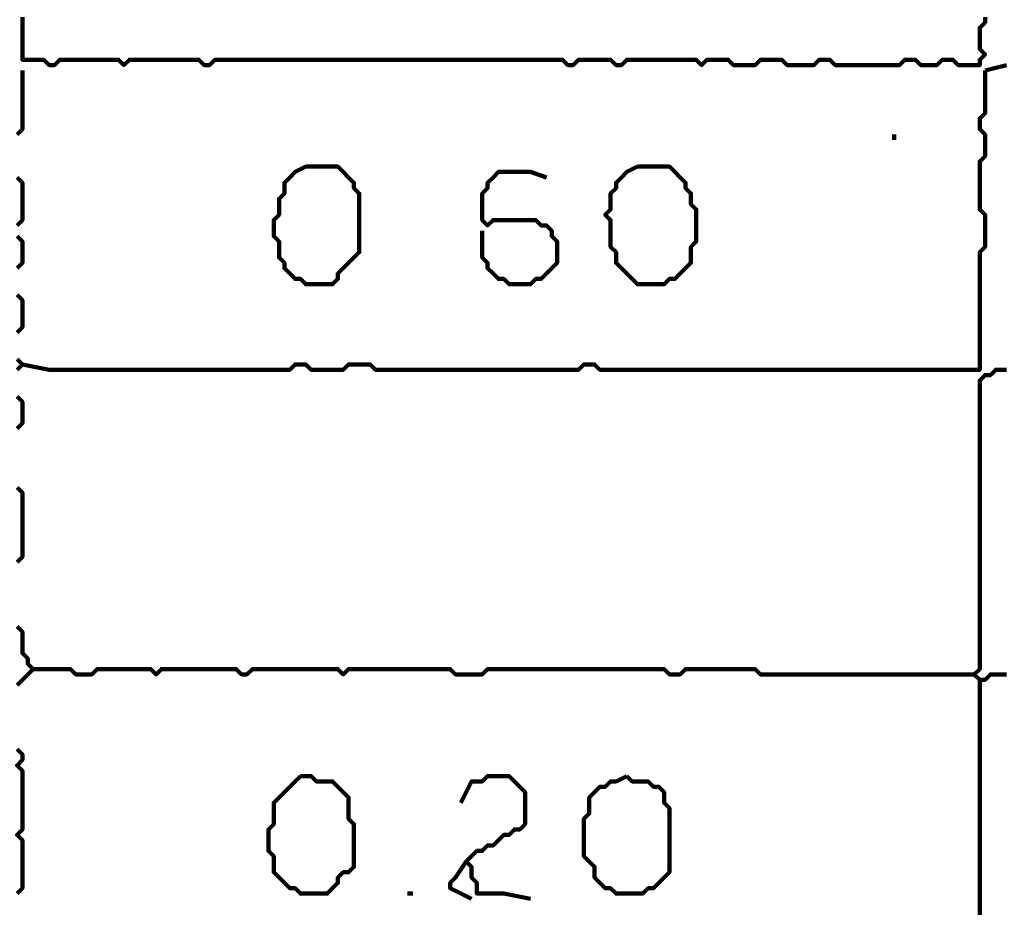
# Model space of a CAD drawing. Header units: metres. Extents: x 1959 to 4131, y 3282 to 4313.
# Tile 21 of 256: x 2124.14 to 2125.84, y 4294.3 to 4295.84. Entities that reach past the tile are written whole.
import ezdxf

# ---------------------------------------------------------------- set-up
doc = ezdxf.new("R2010")
doc.units = ezdxf.units.M
doc.layers.add('P', color=250, linetype='Continuous', lineweight=100)

msp = doc.modelspace()

# ---------------------------------------------------------------- linework, layer by layer
at = {"layer": 'P', "color": 0, "linetype": 'Continuous'}
for points in [[(2124.1492, 4295.8454), (2124.1492, 4295.8362), (2124.1492, 4295.827), (2124.1492, 4295.8178), (2124.1492, 4295.8085), (2124.1492, 4295.7993), (2124.1492, 4295.7901), (2124.1492, 4295.7808), (2124.1492, 4295.7716), (2124.1584, 4295.7716), (2124.1676, 4295.7716), (2124.1768, 4295.7716), (2124.1861, 4295.7716), (2124.1953, 4295.7624), (2124.2045, 4295.7624), (2124.2138, 4295.7716), (2124.223, 4295.7716), (2124.2322, 4295.7716), (2124.2415, 4295.7716), (2124.2507, 4295.7716), (2124.2599, 4295.7716), (2124.2692, 4295.7716), (2124.2784, 4295.7716), (2124.2876, 4295.7716), (2124.2968, 4295.7716), (2124.3061, 4295.7716), (2124.3153, 4295.7716), (2124.3245, 4295.7624), (2124.3338, 4295.7716), (2124.343, 4295.7716), (2124.3522, 4295.7716), (2124.3615, 4295.7716), (2124.3707, 4295.7716), (2124.3799, 4295.7716), (2124.3892, 4295.7716), (2124.3984, 4295.7716), (2124.4076, 4295.7716), (2124.4168, 4295.7716), (2124.4261, 4295.7716), (2124.4353, 4295.7716), (2124.4445, 4295.7716), (2124.4538, 4295.7716), (2124.463, 4295.7624), (2124.4722, 4295.7624), (2124.4815, 4295.7716), (2124.4907, 4295.7716), (2124.4999, 4295.7716), (2124.5092, 4295.7716), (2124.5184, 4295.7716), (2124.5276, 4295.7716), (2124.5368, 4295.7716), (2124.5461, 4295.7716), (2124.5553, 4295.7716), (2124.5645, 4295.7716), (2124.5738, 4295.7716), (2124.583, 4295.7716), (2124.5922, 4295.7716), (2124.6015, 4295.7716), (2124.6107, 4295.7716), (2124.6199, 4295.7716), (2124.6292, 4295.7716), (2124.6384, 4295.7716), (2124.6476, 4295.7716), (2124.6568, 4295.7716), (2124.6661, 4295.7716), (2124.6753, 4295.7716), (2124.6845, 4295.7716), (2124.6938, 4295.7716), (2124.703, 4295.7716), (2124.7122, 4295.7716), (2124.7215, 4295.7716), (2124.7307, 4295.7716), (2124.7399, 4295.7716), (2124.7492, 4295.7716), (2124.7584, 4295.7716), (2124.7676, 4295.7716), (2124.7768, 4295.7716), (2124.7861, 4295.7716), (2124.7953, 4295.7716), (2124.8045, 4295.7716), (2124.8138, 4295.7716), (2124.823, 4295.7716), (2124.8322, 4295.7716), (2124.8415, 4295.7716), (2124.8507, 4295.7716), (2124.8599, 4295.7716), (2124.8692, 4295.7716), (2124.8784, 4295.7716), (2124.8876, 4295.7716), (2124.8968, 4295.7716), (2124.9061, 4295.7716), (2124.9153, 4295.7716), (2124.9245, 4295.7716), (2124.9338, 4295.7716), (2124.943, 4295.7716), (2124.9522, 4295.7716), (2124.9615, 4295.7716), (2124.9707, 4295.7716), (2124.9799, 4295.7716), (2124.9892, 4295.7716), (2124.9984, 4295.7716), (2125.0076, 4295.7716), (2125.0168, 4295.7716), (2125.0261, 4295.7716), (2125.0353, 4295.7716), (2125.0445, 4295.7716), (2125.0538, 4295.7716), (2125.063, 4295.7716), (2125.0722, 4295.7716), (2125.0815, 4295.7716), (2125.0907, 4295.7624), (2125.0999, 4295.7624), (2125.1092, 4295.7716), (2125.1184, 4295.7716), (2125.1276, 4295.7716), (2125.1368, 4295.7716), (2125.1461, 4295.7716), (2125.1553, 4295.7716), (2125.1645, 4295.7716), (2125.1738, 4295.7624), (2125.183, 4295.7624), (2125.1922, 4295.7716), (2125.2015, 4295.7716), (2125.2107, 4295.7716), (2125.2199, 4295.7716), (2125.2292, 4295.7716), (2125.2384, 4295.7716), (2125.2476, 4295.7716), (2125.2568, 4295.7716), (2125.2661, 4295.7716), (2125.2753, 4295.7716), (2125.2845, 4295.7716), (2125.2938, 4295.7716), (2125.303, 4295.7716), (2125.3122, 4295.7716), (2125.3215, 4295.7624), (2125.3307, 4295.7716), (2125.3399, 4295.7716), (2125.3492, 4295.7716), (2125.3584, 4295.7716), (2125.3676, 4295.7716), (2125.3768, 4295.7624), (2125.3861, 4295.7624), (2125.3953, 4295.7624), (2125.4045, 4295.7624), (2125.4138, 4295.7624), (2125.423, 4295.7716), (2125.4322, 4295.7716), (2125.4415, 4295.7716), (2125.4507, 4295.7716), (2125.4599, 4295.7716), (2125.4692, 4295.7624), (2125.4784, 4295.7624), (2125.4876, 4295.7624), (2125.4968, 4295.7624), (2125.5061, 4295.7624), (2125.5153, 4295.7624), (2125.5245, 4295.7716), (2125.5338, 4295.7716), (2125.543, 4295.7716), (2125.5522, 4295.7624), (2125.5615, 4295.7624), (2125.5707, 4295.7624), (2125.5799, 4295.7624), (2125.5892, 4295.7624), (2125.5984, 4295.7624), (2125.6076, 4295.7624), (2125.6168, 4295.7624), (2125.6261, 4295.7624), (2125.6353, 4295.7624), (2125.6445, 4295.7624), (2125.6538, 4295.7624), (2125.663, 4295.7624), (2125.6722, 4295.7716), (2125.6815, 4295.7716), (2125.6907, 4295.7716), (2125.6999, 4295.7624), (2125.7092, 4295.7624), (2125.7184, 4295.7624), (2125.7276, 4295.7624), (2125.7368, 4295.7716), (2125.7461, 4295.7716), (2125.7553, 4295.7716), (2125.7645, 4295.7624), (2125.7738, 4295.7624), (2125.783, 4295.7624), (2125.7922, 4295.7624), (2125.8015, 4295.7624), (2125.8015, 4295.7716), (2125.8107, 4295.7808), (2125.8015, 4295.7901), (2125.8015, 4295.7993), (2125.8015, 4295.8085), (2125.8015, 4295.8178), (2125.8015, 4295.827), (2125.8107, 4295.8362), (2125.8107, 4295.8454)], [(2124.1492, 4295.7531), (2124.1492, 4295.7162), (2124.1492, 4295.707), (2124.1492, 4295.6978), (2124.1492, 4295.6885), (2124.1492, 4295.6793), (2124.1492, 4295.6701), (2124.1492, 4295.6608), (2124.1492, 4295.6516), (2124.1399, 4295.6424)], [(2125.8107, 4295.7531), (2125.8107, 4295.7162), (2125.8107, 4295.707), (2125.8107, 4295.6978), (2125.8107, 4295.6885), (2125.8107, 4295.6793), (2125.8015, 4295.6701), (2125.8015, 4295.6608), (2125.8015, 4295.6516), (2125.8107, 4295.6424), (2125.8107, 4295.6331), (2125.8107, 4295.6239), (2125.8107, 4295.6147), (2125.8107, 4295.6054), (2125.8015, 4295.5962), (2125.8015, 4295.587), (2125.8015, 4295.5778), (2125.8015, 4295.5685), (2125.8015, 4295.5593), (2125.8015, 4295.5501), (2125.8015, 4295.5408), (2125.8015, 4295.5316), (2125.8015, 4295.5224), (2125.8015, 4295.5131), (2125.8107, 4295.5039), (2125.8107, 4295.4947), (2125.8107, 4295.4854), (2125.8107, 4295.4762), (2125.8107, 4295.467), (2125.8107, 4295.4578), (2125.8107, 4295.4485), (2125.8015, 4295.4393), (2125.8015, 4295.4301), (2125.8015, 4295.4208), (2125.8015, 4295.4116), (2125.8015, 4295.4024), (2125.8015, 4295.3931), (2125.8015, 4295.3839), (2125.8015, 4295.3747), (2125.8015, 4295.3654), (2125.8015, 4295.3562), (2125.8015, 4295.347), (2125.8015, 4295.3378), (2125.8015, 4295.3285), (2125.8015, 4295.3193), (2125.8015, 4295.3101), (2125.8015, 4295.3008), (2125.8015, 4295.2916), (2125.8015, 4295.2824), (2125.8015, 4295.2731), (2125.8015, 4295.2639), (2125.8015, 4295.2547), (2125.8015, 4295.2454), (2125.8015, 4295.2362), (2125.7922, 4295.2362), (2125.783, 4295.2362), (2125.7738, 4295.2362), (2125.7645, 4295.2362), (2125.7553, 4295.2362), (2125.7461, 4295.2362), (2125.7368, 4295.2362), (2125.7276, 4295.2362), (2125.7184, 4295.2362), (2125.7092, 4295.2362), (2125.6999, 4295.2362), (2125.6907, 4295.2362), (2125.6815, 4295.2362), (2125.6722, 4295.2362), (2125.663, 4295.2362), (2125.6538, 4295.2362), (2125.6445, 4295.2362), (2125.6353, 4295.2362), (2125.6261, 4295.2362), (2125.6168, 4295.2362), (2125.6076, 4295.2362), (2125.5984, 4295.2362), (2125.5892, 4295.2362), (2125.5799, 4295.2362), (2125.5707, 4295.2362), (2125.5615, 4295.2362), (2125.5522, 4295.2362), (2125.543, 4295.2362), (2125.5338, 4295.2362), (2125.5245, 4295.2362), (2125.5153, 4295.2362), (2125.5061, 4295.2362), (2125.4968, 4295.2362), (2125.4876, 4295.2362), (2125.4784, 4295.2362), (2125.4692, 4295.2362), (2125.4599, 4295.2362), (2125.4507, 4295.2362), (2125.4415, 4295.2362), (2125.4322, 4295.2362), (2125.423, 4295.2362), (2125.4138, 4295.2362), (2125.4045, 4295.2362), (2125.3953, 4295.2362), (2125.3861, 4295.2362), (2125.3768, 4295.2362), (2125.3676, 4295.2362), (2125.3584, 4295.2362), (2125.3492, 4295.2362), (2125.3399, 4295.2362), (2125.3307, 4295.2362), (2125.3215, 4295.2362), (2125.3122, 4295.2362), (2125.303, 4295.2362), (2125.2938, 4295.2362), (2125.2845, 4295.2362), (2125.2753, 4295.2362), (2125.2661, 4295.2362), (2125.2568, 4295.2362), (2125.2476, 4295.2362), (2125.2384, 4295.2362), (2125.2292, 4295.2362), (2125.2199, 4295.2362), (2125.2107, 4295.2362), (2125.2015, 4295.2362), (2125.1922, 4295.2362), (2125.183, 4295.2362), (2125.1738, 4295.2362), (2125.1645, 4295.2362), (2125.1553, 4295.2362), (2125.1461, 4295.2362), (2125.1368, 4295.2454), (2125.1276, 4295.2454), (2125.1184, 4295.2454), (2125.1092, 4295.2362), (2125.0999, 4295.2362), (2125.0907, 4295.2362), (2125.0815, 4295.2362), (2125.0722, 4295.2362), (2125.063, 4295.2362), (2125.0538, 4295.2362), (2125.0445, 4295.2362), (2125.0353, 4295.2362), (2125.0261, 4295.2362), (2125.0168, 4295.2362), (2125.0076, 4295.2362), (2124.9984, 4295.2362), (2124.9892, 4295.2362), (2124.9799, 4295.2362), (2124.9707, 4295.2362), (2124.9615, 4295.2362), (2124.9522, 4295.2362), (2124.943, 4295.2362), (2124.9338, 4295.2362), (2124.9245, 4295.2362), (2124.9153, 4295.2362), (2124.9061, 4295.2362), (2124.8968, 4295.2362), (2124.8876, 4295.2362), (2124.8784, 4295.2362), (2124.8692, 4295.2362), (2124.8599, 4295.2362), (2124.8507, 4295.2362), (2124.8415, 4295.2362), (2124.8322, 4295.2362), (2124.823, 4295.2362), (2124.8138, 4295.2362), (2124.8045, 4295.2362), (2124.7953, 4295.2362), (2124.7861, 4295.2362), (2124.7768, 4295.2362), (2124.7676, 4295.2362), (2124.7584, 4295.2362), (2124.7492, 4295.2454), (2124.7399, 4295.2454), (2124.7307, 4295.2454), (2124.7215, 4295.2454), (2124.7122, 4295.2454), (2124.703, 4295.2362), (2124.6938, 4295.2362), (2124.6845, 4295.2362), (2124.6753, 4295.2362), (2124.6661, 4295.2362), (2124.6568, 4295.2362), (2124.6476, 4295.2362), (2124.6384, 4295.2454), (2124.6292, 4295.2454), (2124.6199, 4295.2454), (2124.6107, 4295.2362), (2124.6015, 4295.2362), (2124.5922, 4295.2362), (2124.583, 4295.2362), (2124.5738, 4295.2362), (2124.5645, 4295.2362), (2124.5553, 4295.2362), (2124.5461, 4295.2362), (2124.5368, 4295.2362), (2124.5276, 4295.2362), (2124.5184, 4295.2362), (2124.5092, 4295.2362), (2124.4999, 4295.2362), (2124.4907, 4295.2362), (2124.4815, 4295.2362), (2124.4722, 4295.2362), (2124.463, 4295.2362), (2124.4538, 4295.2362), (2124.4445, 4295.2362), (2124.4353, 4295.2362), (2124.4261, 4295.2362), (2124.4168, 4295.2362), (2124.4076, 4295.2362), (2124.3984, 4295.2362), (2124.3892, 4295.2362), (2124.3799, 4295.2362), (2124.3707, 4295.2362), (2124.3615, 4295.2362), (2124.3522, 4295.2362), (2124.343, 4295.2362), (2124.3338, 4295.2362), (2124.3245, 4295.2362), (2124.3153, 4295.2362), (2124.3061, 4295.2362), (2124.2968, 4295.2362), (2124.2876, 4295.2362), (2124.2784, 4295.2362), (2124.2692, 4295.2362), (2124.2599, 4295.2362), (2124.2507, 4295.2362), (2124.2415, 4295.2362), (2124.2322, 4295.2362), (2124.223, 4295.2362), (2124.2138, 4295.2362), (2124.2045, 4295.2362), (2124.1953, 4295.2362), (2124.1492, 4295.2454)], [(2125.8107, 4295.7531), (2125.8476, 4295.7624)], [(2125.6538, 4295.6424), (2125.6538, 4295.6331)], [(2124.6384, 4295.587), (2124.6476, 4295.587), (2124.6568, 4295.587), (2124.6661, 4295.587), (2124.6753, 4295.587), (2124.6845, 4295.587), (2124.6938, 4295.587), (2124.703, 4295.5778), (2124.7122, 4295.5685), (2124.7215, 4295.5593), (2124.7215, 4295.5501), (2124.7307, 4295.5408), (2124.7307, 4295.5316), (2124.7307, 4295.5224), (2124.7307, 4295.5131), (2124.7307, 4295.5039), (2124.7307, 4295.4947), (2124.7307, 4295.4854), (2124.7307, 4295.4762), (2124.7307, 4295.467), (2124.7307, 4295.4578), (2124.7307, 4295.4485), (2124.7307, 4295.4393), (2124.7215, 4295.4301), (2124.7122, 4295.4208), (2124.703, 4295.4116), (2124.6938, 4295.4024), (2124.6938, 4295.3931), (2124.6845, 4295.3839), (2124.6753, 4295.3839), (2124.6661, 4295.3839), (2124.6568, 4295.3839), (2124.6476, 4295.3839), (2124.6384, 4295.3839), (2124.6292, 4295.3931), (2124.6199, 4295.3931), (2124.6107, 4295.4024), (2124.6015, 4295.4116), (2124.6015, 4295.4208), (2124.5922, 4295.4301), (2124.5922, 4295.4393), (2124.5922, 4295.4485), (2124.5922, 4295.4578), (2124.583, 4295.467), (2124.583, 4295.4762), (2124.583, 4295.4854), (2124.583, 4295.4947), (2124.5922, 4295.5039), (2124.5922, 4295.5131), (2124.5922, 4295.5224), (2124.5922, 4295.5316), (2124.6015, 4295.5408), (2124.6015, 4295.5501), (2124.6015, 4295.5593), (2124.6107, 4295.5685), (2124.6199, 4295.5778), (2124.6384, 4295.587)], [(2125.2107, 4295.587), (2125.2199, 4295.587), (2125.2292, 4295.587), (2125.2384, 4295.587), (2125.2476, 4295.587), (2125.2568, 4295.587), (2125.2661, 4295.587), (2125.2753, 4295.5778), (2125.2845, 4295.5685), (2125.2938, 4295.5593), (2125.2938, 4295.5501), (2125.303, 4295.5408), (2125.303, 4295.5316), (2125.303, 4295.5224), (2125.3122, 4295.5131), (2125.3122, 4295.5039), (2125.3122, 4295.4947), (2125.3122, 4295.4854), (2125.3122, 4295.4762), (2125.3122, 4295.467), (2125.3122, 4295.4578), (2125.303, 4295.4485), (2125.303, 4295.4393), (2125.303, 4295.4301), (2125.303, 4295.4208), (2125.2938, 4295.4116), (2125.2845, 4295.4024), (2125.2753, 4295.3931), (2125.2661, 4295.3931), (2125.2568, 4295.3839), (2125.2476, 4295.3839), (2125.2384, 4295.3839), (2125.2292, 4295.3839), (2125.2199, 4295.3839), (2125.2107, 4295.3839), (2125.2015, 4295.3931), (2125.1922, 4295.4024), (2125.183, 4295.4116), (2125.1738, 4295.4208), (2125.1738, 4295.4301), (2125.1738, 4295.4393), (2125.1645, 4295.4485), (2125.1645, 4295.4578), (2125.1645, 4295.467), (2125.1645, 4295.4762), (2125.1645, 4295.4854), (2125.1645, 4295.4947), (2125.1553, 4295.5039), (2125.1645, 4295.5131), (2125.1645, 4295.5224), (2125.1645, 4295.5316), (2125.1645, 4295.5408), (2125.1738, 4295.5501), (2125.1738, 4295.5593), (2125.183, 4295.5685), (2125.1922, 4295.5778), (2125.2107, 4295.587)], [(2124.1399, 4295.5685), (2124.1492, 4295.5593), (2124.1492, 4295.5501), (2124.1492, 4295.5408), (2124.1492, 4295.5316), (2124.1492, 4295.5224), (2124.1492, 4295.5131), (2124.1492, 4295.5039), (2124.1492, 4295.4947), (2124.1399, 4295.4854)], [(2124.943, 4295.4762), (2124.943, 4295.4393), (2124.943, 4295.4301), (2124.9522, 4295.4208), (2124.9522, 4295.4116), (2124.9615, 4295.4024), (2124.9707, 4295.3931), (2124.9799, 4295.3931), (2124.9892, 4295.3839), (2124.9984, 4295.3839), (2125.0076, 4295.3839), (2125.0168, 4295.3839), (2125.0261, 4295.3839), (2125.0353, 4295.3931), (2125.0445, 4295.3931), (2125.0538, 4295.4024), (2125.063, 4295.4116), (2125.0722, 4295.4208), (2125.0722, 4295.4301), (2125.0722, 4295.4393), (2125.0722, 4295.4485), (2125.0722, 4295.4578), (2125.063, 4295.467), (2125.063, 4295.4762), (2125.0538, 4295.4854), (2125.0445, 4295.4854), (2125.0353, 4295.4947), (2125.0261, 4295.4947), (2125.0168, 4295.4947), (2125.0076, 4295.4947), (2124.9984, 4295.4947), (2124.9892, 4295.4947), (2124.9799, 4295.4947), (2124.9707, 4295.4947), (2124.9615, 4295.4947), (2124.9522, 4295.4854), (2124.943, 4295.4947), (2124.943, 4295.5039), (2124.943, 4295.5131), (2124.943, 4295.5224), (2124.943, 4295.5316), (2124.943, 4295.5408), (2124.9522, 4295.5501), (2124.9522, 4295.5593), (2124.9615, 4295.5685), (2124.9707, 4295.5778), (2124.9799, 4295.5778), (2124.9892, 4295.5778), (2124.9984, 4295.5778), (2125.0076, 4295.5778), (2125.0168, 4295.5778), (2125.0261, 4295.5778), (2125.0538, 4295.5685)], [(2124.1399, 4295.467), (2124.1492, 4295.4578), (2124.1492, 4295.4485), (2124.1492, 4295.4393), (2124.1492, 4295.4301), (2124.1492, 4295.4208), (2124.1399, 4295.4116)], [(2124.1399, 4295.3654), (2124.1492, 4295.3562), (2124.1492, 4295.347), (2124.1492, 4295.3378), (2124.1492, 4295.3285), (2124.1492, 4295.3193), (2124.1492, 4295.3101), (2124.1399, 4295.3008)], [(2124.1399, 4295.2547), (2124.1492, 4295.2454), (2124.1399, 4295.2362)], [(2125.8476, 4295.2362), (2125.8384, 4295.2362), (2125.8292, 4295.2362), (2125.8199, 4295.227), (2125.8107, 4295.227), (2125.8015, 4295.2178), (2125.8015, 4295.2085), (2125.8015, 4295.1993), (2125.8015, 4295.1901), (2125.8015, 4295.1808), (2125.8015, 4295.1716), (2125.8015, 4295.1624), (2125.8015, 4295.1531), (2125.8015, 4295.1439), (2125.8015, 4295.1347), (2125.8015, 4295.1254), (2125.8015, 4295.1162), (2125.8015, 4295.107), (2125.8015, 4295.0978), (2125.8015, 4295.0885), (2125.8015, 4295.0793), (2125.8015, 4295.0701), (2125.8015, 4295.0608), (2125.8015, 4295.0516), (2125.8015, 4295.0424), (2125.8015, 4295.0331), (2125.8015, 4295.0239), (2125.8015, 4295.0147), (2125.8015, 4295.0054), (2125.8015, 4294.9962), (2125.8015, 4294.987), (2125.8015, 4294.9778), (2125.8015, 4294.9685), (2125.8015, 4294.9593), (2125.8015, 4294.9501), (2125.8015, 4294.9408), (2125.8015, 4294.9316), (2125.8015, 4294.9224), (2125.8015, 4294.9131), (2125.8015, 4294.9039), (2125.8015, 4294.8947), (2125.8015, 4294.8854), (2125.8015, 4294.8762), (2125.8015, 4294.867), (2125.8015, 4294.8578), (2125.8015, 4294.8485), (2125.8015, 4294.8393), (2125.8015, 4294.8301), (2125.8015, 4294.8208), (2125.8015, 4294.8116), (2125.8015, 4294.8024), (2125.8015, 4294.7931), (2125.8015, 4294.7839), (2125.8015, 4294.7747), (2125.8015, 4294.7654), (2125.8015, 4294.7562), (2125.8015, 4294.747), (2125.8015, 4294.7378), (2125.8015, 4294.7285), (2125.8015, 4294.7193), (2125.7922, 4294.7101), (2125.8015, 4294.7008), (2125.8107, 4294.7008), (2125.8199, 4294.7101), (2125.8292, 4294.7101), (2125.8384, 4294.7101), (2125.8476, 4294.7101)], [(2124.1399, 4295.1901), (2124.1492, 4295.1808), (2124.1492, 4295.1716), (2124.1492, 4295.1624), (2124.1492, 4295.1531), (2124.1492, 4295.1439), (2124.1399, 4295.1347)], [(2124.1399, 4295.0331), (2124.1492, 4295.0239), (2124.1492, 4295.0147), (2124.1492, 4295.0054), (2124.1492, 4294.9962), (2124.1492, 4294.987), (2124.1492, 4294.9778), (2124.1492, 4294.9685), (2124.1492, 4294.9593), (2124.1492, 4294.9501), (2124.1492, 4294.9408), (2124.1492, 4294.9316), (2124.1492, 4294.9224), (2124.1492, 4294.9131), (2124.1399, 4294.9039)], [(2124.1399, 4294.7931), (2124.1492, 4294.7839), (2124.1492, 4294.7747), (2124.1492, 4294.7654), (2124.1492, 4294.7562), (2124.1492, 4294.747), (2124.1584, 4294.7378), (2124.1584, 4294.7285), (2124.1676, 4294.7193), (2124.1584, 4294.7101), (2124.1492, 4294.7008), (2124.1399, 4294.6916)], [(2124.1676, 4294.7193), (2124.2045, 4294.7193), (2124.2138, 4294.7193), (2124.223, 4294.7193), (2124.2322, 4294.7193), (2124.2415, 4294.7101), (2124.2507, 4294.7101), (2124.2599, 4294.7101), (2124.2692, 4294.7101), (2124.2784, 4294.7193), (2124.2876, 4294.7193), (2124.2968, 4294.7193), (2124.3061, 4294.7193), (2124.3153, 4294.7193), (2124.3245, 4294.7193), (2124.3338, 4294.7193), (2124.343, 4294.7193), (2124.3522, 4294.7193), (2124.3615, 4294.7193), (2124.3707, 4294.7193), (2124.3799, 4294.7101), (2124.3892, 4294.7193), (2124.3984, 4294.7193), (2124.4076, 4294.7193), (2124.4168, 4294.7193), (2124.4261, 4294.7193), (2124.4353, 4294.7193), (2124.4445, 4294.7193), (2124.4538, 4294.7193), (2124.463, 4294.7193), (2124.4722, 4294.7193), (2124.4815, 4294.7193), (2124.4907, 4294.7193), (2124.4999, 4294.7193), (2124.5092, 4294.7193), (2124.5184, 4294.7193), (2124.5276, 4294.7101), (2124.5368, 4294.7101), (2124.5461, 4294.7193), (2124.5553, 4294.7193), (2124.5645, 4294.7193), (2124.5738, 4294.7193), (2124.583, 4294.7193), (2124.5922, 4294.7193), (2124.6015, 4294.7193), (2124.6107, 4294.7193), (2124.6199, 4294.7193), (2124.6292, 4294.7193), (2124.6384, 4294.7193), (2124.6476, 4294.7193), (2124.6568, 4294.7193), (2124.6661, 4294.7193), (2124.6753, 4294.7193), (2124.6845, 4294.7193), (2124.6938, 4294.7193), (2124.703, 4294.7101), (2124.7122, 4294.7193), (2124.7215, 4294.7193), (2124.7307, 4294.7193), (2124.7399, 4294.7193), (2124.7492, 4294.7193), (2124.7584, 4294.7193), (2124.7676, 4294.7193), (2124.7768, 4294.7193), (2124.7861, 4294.7193), (2124.7953, 4294.7193), (2124.8045, 4294.7193), (2124.8138, 4294.7193), (2124.823, 4294.7193), (2124.8322, 4294.7193), (2124.8415, 4294.7193), (2124.8507, 4294.7193), (2124.8599, 4294.7193), (2124.8692, 4294.7193), (2124.8784, 4294.7193), (2124.8876, 4294.7193), (2124.8968, 4294.7101), (2124.9061, 4294.7101), (2124.9153, 4294.7101), (2124.9245, 4294.7101), (2124.9338, 4294.7101), (2124.943, 4294.7101), (2124.9522, 4294.7193), (2124.9615, 4294.7193), (2124.9707, 4294.7193), (2124.9799, 4294.7193), (2124.9892, 4294.7193), (2124.9984, 4294.7193), (2125.0076, 4294.7193), (2125.0168, 4294.7193), (2125.0261, 4294.7193), (2125.0353, 4294.7193), (2125.0445, 4294.7193), (2125.0538, 4294.7193), (2125.063, 4294.7193), (2125.0722, 4294.7193), (2125.0815, 4294.7193), (2125.0907, 4294.7193), (2125.0999, 4294.7193), (2125.1092, 4294.7193), (2125.1184, 4294.7193), (2125.1276, 4294.7193), (2125.1368, 4294.7193), (2125.1461, 4294.7193), (2125.1553, 4294.7193), (2125.1645, 4294.7193), (2125.1738, 4294.7193), (2125.183, 4294.7193), (2125.1922, 4294.7193), (2125.2015, 4294.7193), (2125.2107, 4294.7193), (2125.2199, 4294.7193), (2125.2292, 4294.7193), (2125.2384, 4294.7193), (2125.2476, 4294.7193), (2125.2568, 4294.7193), (2125.2661, 4294.7101), (2125.2753, 4294.7101), (2125.2845, 4294.7101), (2125.2938, 4294.7193), (2125.303, 4294.7193), (2125.3122, 4294.7193), (2125.3215, 4294.7193), (2125.3307, 4294.7193), (2125.3399, 4294.7193), (2125.3492, 4294.7193), (2125.3584, 4294.7193), (2125.3676, 4294.7193), (2125.3768, 4294.7193), (2125.3861, 4294.7193), (2125.3953, 4294.7193), (2125.4045, 4294.7193), (2125.4138, 4294.7193), (2125.423, 4294.7101), (2125.4322, 4294.7101), (2125.4415, 4294.7101), (2125.4507, 4294.7101), (2125.4599, 4294.7101), (2125.4692, 4294.7101), (2125.4784, 4294.7101), (2125.4876, 4294.7101), (2125.4968, 4294.7101), (2125.5061, 4294.7101), (2125.5153, 4294.7101), (2125.5245, 4294.7101), (2125.5338, 4294.7101), (2125.543, 4294.7101), (2125.5522, 4294.7101), (2125.5615, 4294.7101), (2125.5707, 4294.7101), (2125.5799, 4294.7101), (2125.5892, 4294.7101), (2125.5984, 4294.7101), (2125.6076, 4294.7101), (2125.6168, 4294.7101), (2125.6261, 4294.7101), (2125.6353, 4294.7101), (2125.6445, 4294.7101), (2125.6538, 4294.7101), (2125.663, 4294.7101), (2125.6722, 4294.7101), (2125.6815, 4294.7101), (2125.6907, 4294.7101), (2125.6999, 4294.7101), (2125.7092, 4294.7101), (2125.7184, 4294.7101), (2125.7276, 4294.7101), (2125.7368, 4294.7101), (2125.7461, 4294.7101), (2125.7553, 4294.7101), (2125.7645, 4294.7101), (2125.7738, 4294.7101), (2125.7922, 4294.7101)], [(2125.8015, 4294.7008), (2125.8015, 4294.6639), (2125.8015, 4294.6547), (2125.8015, 4294.6454), (2125.8015, 4294.6362), (2125.8015, 4294.627), (2125.8015, 4294.6178), (2125.8015, 4294.6085), (2125.8015, 4294.5993), (2125.8015, 4294.5901), (2125.8015, 4294.5808), (2125.8015, 4294.5716), (2125.8015, 4294.5624), (2125.8015, 4294.5531), (2125.8015, 4294.5439), (2125.8015, 4294.5347), (2125.8015, 4294.5254), (2125.8015, 4294.5162), (2125.8015, 4294.507), (2125.8015, 4294.4978), (2125.8015, 4294.4885), (2125.8015, 4294.4793), (2125.8015, 4294.4701), (2125.8015, 4294.4608), (2125.8015, 4294.4516), (2125.8015, 4294.4424), (2125.8015, 4294.4331), (2125.8015, 4294.4239), (2125.8015, 4294.4147), (2125.8015, 4294.4054), (2125.8015, 4294.3962), (2125.8015, 4294.387), (2125.8015, 4294.3778), (2125.8015, 4294.3685), (2125.8015, 4294.3593), (2125.8015, 4294.3501), (2125.8015, 4294.3408), (2125.8015, 4294.3316), (2125.8015, 4294.3224), (2125.8015, 4294.3131), (2125.8015, 4294.3039), (2125.8015, 4294.2947)], [(2124.1399, 4294.5808), (2124.1492, 4294.5716), (2124.1492, 4294.5624), (2124.1399, 4294.5531), (2124.1492, 4294.5439), (2124.1492, 4294.5347), (2124.1492, 4294.5254), (2124.1492, 4294.5162), (2124.1492, 4294.507), (2124.1492, 4294.4978), (2124.1492, 4294.4885), (2124.1492, 4294.4793), (2124.1492, 4294.4701), (2124.1492, 4294.4608), (2124.1492, 4294.4516), (2124.1492, 4294.4424), (2124.1399, 4294.4331), (2124.1492, 4294.4239), (2124.1492, 4294.4147), (2124.1492, 4294.4054), (2124.1492, 4294.3962), (2124.1492, 4294.387), (2124.1492, 4294.3778), (2124.1492, 4294.3685), (2124.1492, 4294.3593), (2124.1492, 4294.3501), (2124.1492, 4294.3408), (2124.1399, 4294.3316)], [(2124.6292, 4294.5347), (2124.6384, 4294.5347), (2124.6476, 4294.5347), (2124.6568, 4294.5254), (2124.6661, 4294.5254), (2124.6753, 4294.5254), (2124.6845, 4294.5254), (2124.6938, 4294.5162), (2124.703, 4294.507), (2124.7122, 4294.4978), (2124.7122, 4294.4885), (2124.7122, 4294.4793), (2124.7122, 4294.4701), (2124.7122, 4294.4608), (2124.7215, 4294.4516), (2124.7215, 4294.4424), (2124.7215, 4294.4331), (2124.7215, 4294.4239), (2124.7215, 4294.4147), (2124.7215, 4294.4054), (2124.7215, 4294.3962), (2124.7215, 4294.387), (2124.7215, 4294.3778), (2124.7122, 4294.3685), (2124.703, 4294.3685), (2124.6938, 4294.3593), (2124.6938, 4294.3501), (2124.6845, 4294.3408), (2124.6753, 4294.3316), (2124.6661, 4294.3316), (2124.6568, 4294.3316), (2124.6476, 4294.3316), (2124.6384, 4294.3316), (2124.6292, 4294.3316), (2124.6199, 4294.3408), (2124.6107, 4294.3408), (2124.6015, 4294.3501), (2124.5922, 4294.3593), (2124.583, 4294.3685), (2124.583, 4294.3778), (2124.583, 4294.387), (2124.583, 4294.3962), (2124.5738, 4294.4054), (2124.5738, 4294.4147), (2124.5738, 4294.4239), (2124.5738, 4294.4331), (2124.5738, 4294.4424), (2124.583, 4294.4516), (2124.583, 4294.4608), (2124.583, 4294.4701), (2124.583, 4294.4793), (2124.583, 4294.4885), (2124.5922, 4294.4978), (2124.6015, 4294.507), (2124.6107, 4294.5162), (2124.6292, 4294.5347)], [(2124.9061, 4294.4885), (2124.9245, 4294.5254), (2124.9338, 4294.5254), (2124.943, 4294.5254), (2124.9522, 4294.5347), (2124.9615, 4294.5347), (2124.9707, 4294.5347), (2124.9799, 4294.5347), (2124.9892, 4294.5347), (2124.9984, 4294.5254), (2125.0076, 4294.5162), (2125.0168, 4294.507), (2125.0168, 4294.4978), (2125.0168, 4294.4885), (2125.0168, 4294.4793), (2125.0168, 4294.4701), (2125.0168, 4294.4608), (2125.0168, 4294.4516), (2125.0076, 4294.4424), (2124.9984, 4294.4424), (2124.9892, 4294.4331), (2124.9799, 4294.4331), (2124.9707, 4294.4239), (2124.9615, 4294.4147), (2124.9522, 4294.4147), (2124.943, 4294.4054), (2124.9338, 4294.4054), (2124.9245, 4294.3962), (2124.9153, 4294.387), (2124.9245, 4294.3778), (2124.9245, 4294.3685), (2124.9245, 4294.3593), (2124.9338, 4294.3501), (2124.9338, 4294.3408), (2124.9338, 4294.3316), (2124.943, 4294.3316), (2124.9522, 4294.3316), (2124.9615, 4294.3316), (2124.9707, 4294.3316), (2124.9799, 4294.3316), (2125.0261, 4294.3224)], [(2125.1922, 4294.5347), (2125.2015, 4294.5254), (2125.2107, 4294.5254), (2125.2199, 4294.5254), (2125.2292, 4294.5254), (2125.2384, 4294.5162), (2125.2476, 4294.5162), (2125.2568, 4294.507), (2125.2568, 4294.4978), (2125.2568, 4294.4885), (2125.2661, 4294.4793), (2125.2661, 4294.4701), (2125.2661, 4294.4608), (2125.2661, 4294.4516), (2125.2661, 4294.4424), (2125.2661, 4294.4331), (2125.2661, 4294.4239), (2125.2661, 4294.4147), (2125.2661, 4294.4054), (2125.2661, 4294.3962), (2125.2661, 4294.387), (2125.2661, 4294.3778), (2125.2661, 4294.3685), (2125.2568, 4294.3593), (2125.2476, 4294.3501), (2125.2384, 4294.3408), (2125.2292, 4294.3408), (2125.2199, 4294.3316), (2125.2107, 4294.3316), (2125.2015, 4294.3316), (2125.1922, 4294.3316), (2125.183, 4294.3316), (2125.1738, 4294.3316), (2125.1645, 4294.3408), (2125.1553, 4294.3408), (2125.1461, 4294.3501), (2125.1368, 4294.3593), (2125.1368, 4294.3685), (2125.1368, 4294.3778), (2125.1276, 4294.387), (2125.1184, 4294.3962), (2125.1184, 4294.4054), (2125.1184, 4294.4147), (2125.1184, 4294.4239), (2125.1184, 4294.4331), (2125.1184, 4294.4424), (2125.1184, 4294.4516), (2125.1184, 4294.4608), (2125.1276, 4294.4701), (2125.1276, 4294.4793), (2125.1276, 4294.4885), (2125.1276, 4294.4978), (2125.1368, 4294.507), (2125.1461, 4294.5162), (2125.1553, 4294.5162), (2125.1645, 4294.5254), (2125.1738, 4294.5254), (2125.1922, 4294.5347)], [(2124.9245, 4294.3224), (2124.8876, 4294.3408), (2124.8876, 4294.3501), (2124.8968, 4294.3593), (2124.9153, 4294.387)], [(2124.8138, 4294.3316), (2124.823, 4294.3316)]]:
    msp.add_lwpolyline(points, dxfattribs=at)

doc.saveas('drawing.dxf')
